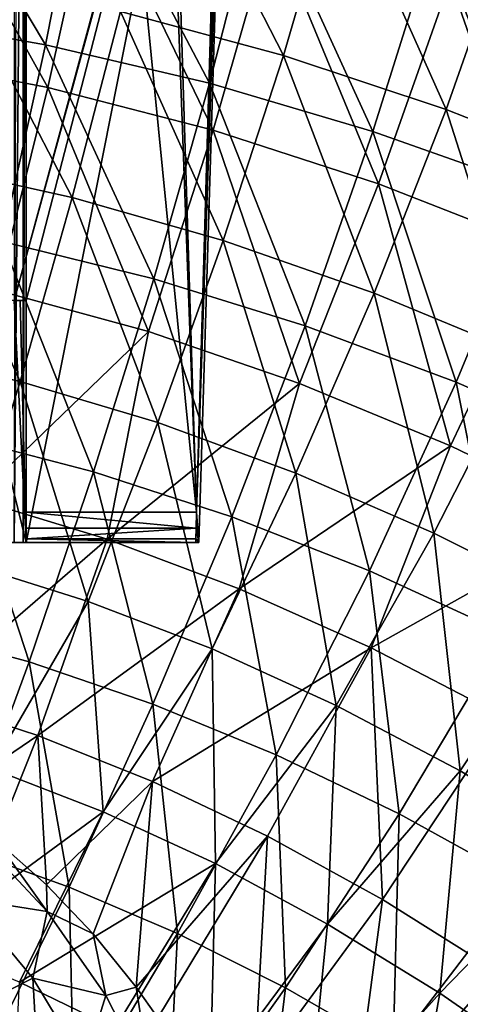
# Model space of a CAD drawing. Header units: metres. Extents: x -109 to 109, y -63 to 140.
# Tile 151 of 256: x 4.55 to 8.19, y -54.32 to -46.18. Entities that reach past the tile are written whole.
import ezdxf

# ---------------------------------------------------------------- set-up
doc = ezdxf.new("R2010")
doc.units = ezdxf.units.M
doc.layers.add('solid_502308_SW0001', color=7, linetype='CONTINUOUS')

msp = doc.modelspace()

# ---------------------------------------------------------------- linework, layer by layer
at = {"layer": 'solid_502308_SW0001'}
for points in [[(5.543523, -35.39991, -12.018042), (6.442666, -35.132801, -12.172256), (6.007202, -50.25, -3.444338)], [(6.2577, -41.984547, -3.531543), (6.007202, -50.25, -3.444338), (6.442666, -35.132801, -12.172256)], [(5.464743, -35.424458, -12.003868), (5.543523, -35.39991, -12.018042), (6.007202, -50.25, -3.444338)], [(5.464743, -35.424458, -12.003868), (6.007202, -50.25, -3.444338), (4.6, -36.039955, -11.648511)], [(4.6, -36.039955, -7.8), (4.6, -36.039955, -11.648511), (4.6, -50.25, -3.444338)], [(6.007202, -50.25, -3.444338), (4.6, -50.25, -3.444338), (4.6, -36.039955, -11.648511)], [(4.6, -41.269382, -5.847751), (4.6, -36.039955, -7.8), (4.6, -50.25, -3.444338)], [(6.312922, -41.834003, 6.7), (4.5, -39.5, 6.7), (4.5, -48.5, 6.7)], [(4.6, -41.30444, -5.836114), (4.6, -41.269382, -5.847751), (4.6, -50.25, -3.444338)], [(4.6, -41.495396, -5.74293), (4.6, -41.30444, -5.836114), (4.6, -50.25, -3.444338)], [(4.6, -41.547211, -5.707755), (4.6, -41.495396, -5.74293), (4.6, -50.25, -3.444338)], [(4.6, -41.695812, -5.575376), (4.6, -41.547211, -5.707755), (4.6, -50.25, -3.444338)], [(4.6, -41.744137, -5.519303), (4.6, -41.695812, -5.575376), (4.6, -50.25, -3.444338)], [(4.6, -41.856983, -5.348333), (4.6, -41.744137, -5.519303), (4.6, -50.25, -3.444338)], [(6.312922, -41.834003, 6.7), (4.5, -48.5, 6.7), (6.284784, -41.98484, 6.7)], [(4.6, -41.886856, -5.288424), (4.6, -41.856983, -5.348333), (4.6, -50.25, -3.444338)], [(4.6, -41.962914, -5.071686), (4.6, -41.886856, -5.288424), (4.6, -50.25, -3.444338)], [(4.499907, -50.5, -2.043708), (4.529554, -42, -2.087912), (4.574135, -42, -2.185076)], [(4.574293, -50.5, -2.185578), (4.499907, -50.5, -2.043708), (4.574135, -42, -2.185076)], [(4.6, -48.5, 6.7), (6.284784, -41.98484, 6.7), (4.5, -48.5, 6.7)], [(4.574293, -50.5, -2.185578), (4.574135, -42, -2.185076), (4.597574, -42, -2.294617)], [(4.574293, -50.5, -2.185578), (4.6, -42, -2.343808), (4.6, -50.5, -2.343808)], [(4.574293, -50.5, -2.185578), (4.597574, -42, -2.294617), (4.6, -42, -2.343808)], [(4.6, -41.97208, -5.031944), (4.6, -41.962914, -5.071686), (4.6, -50.25, -3.444338)], [(4.6, -42, -4.765383), (4.6, -41.97208, -5.031944), (4.6, -50.25, -3.444338)], [(4.6, -50.5, 6.7), (6.026479, -50.5, 6.7), (6.284784, -41.98484, 6.7)], [(4.6, -50.5, 6.7), (6.284784, -41.98484, 6.7), (4.6, -48.5, 6.7)], [(4.6, -42, -2.343808), (4.6, -42, -4.765383), (4.6, -50.25, -3.444338)], [(4.6, -50.383022, -3.332719), (4.6, -42, -2.343808), (4.6, -50.25, -3.444338)], [(4.6, -50.5, -3.011325), (4.6, -50.5, -2.343808), (4.6, -42, -2.343808)], [(4.6, -50.469845, -3.182335), (4.6, -50.5, -3.011325), (4.6, -42, -2.343808)], [(4.6, -50.383022, -3.332719), (4.6, -50.469845, -3.182335), (4.6, -42, -2.343808)], [(6.2577, -41.984547, -3.531543), (6.271237, -41.984859, 1.584313), (6.007202, -50.25, -3.444338)], [(6.284784, -41.98484, 6.7), (6.026479, -50.5, 6.7), (6.007202, -50.25, -3.444338)], [(6.271237, -41.984859, 1.584313), (6.284784, -41.98484, 6.7), (6.007202, -50.25, -3.444338)], [(8.631279, -44.141369, -13.626031), (8.102278, -45.85273, -13.451985), (9.574883, -46.396042, -13.032699)], [(3.399851, -46.145813, 15.818375), (4.757332, -46.384903, 15.637784), (3.632679, -44.500538, 16.058914)], [(4.757336, -46.384895, -15.737784), (3.399853, -46.145809, -15.918376), (3.632681, -44.500534, -16.158915)], [(4.757332, -46.384903, 15.637784), (5.083045, -44.742813, 15.870001), (3.632679, -44.500538, 16.058914)], [(4.757336, -46.384895, -15.737784), (3.632681, -44.500534, -16.158915), (5.083048, -44.742809, -15.970001)], [(6.723527, -46.474056, 13.488675), (5.378011, -46.110058, 13.764521), (5.74114, -44.554398, 13.974531)], [(6.723527, -46.474056, 13.488675), (5.74114, -44.554398, 13.974531), (7.176781, -44.922718, 13.686209)], [(3.681965, -44.772137, -14.287577), (3.411107, -46.474087, -14.020945), (4.776438, -46.738617, -13.823239)], [(5.155264, -45.041512, -14.079028), (3.681965, -44.772137, -14.287577), (4.776438, -46.738617, -13.823239)], [(4.757332, -46.384903, 15.637784), (6.112354, -46.703686, 15.39718), (5.083045, -44.742813, 15.870001)], [(6.112359, -46.703678, -15.49718), (4.757336, -46.384895, -15.737784), (5.083048, -44.742809, -15.970001)], [(6.112354, -46.703686, 15.39718), (6.530705, -45.065845, 15.61832), (5.083045, -44.742813, 15.870001)], [(6.112359, -46.703678, -15.49718), (5.083048, -44.742809, -15.970001), (6.530709, -45.065842, -15.718321)], [(8.068953, -46.920246, 13.150859), (6.723527, -46.474056, 13.488675), (7.176781, -44.922718, 13.686209)], [(8.068953, -46.920246, 13.150859), (7.176781, -44.922718, 13.686209), (8.611938, -45.374191, 13.33319)], [(5.155264, -45.041512, -14.079028), (4.776438, -46.738617, -13.823239), (6.142449, -47.092117, -13.559256)], [(6.628877, -45.40147, -13.800626), (5.155264, -45.041512, -14.079028), (6.142449, -47.092117, -13.559256)], [(6.112354, -46.703686, 15.39718), (7.464214, -47.102165, 15.096656), (6.530705, -45.065845, 15.61832)], [(7.46422, -47.102161, -15.196655), (6.112359, -46.703678, -15.49718), (6.530709, -45.065842, -15.718321)], [(7.464214, -47.102165, 15.096656), (7.974887, -45.469635, 15.303974), (6.530705, -45.065845, 15.61832)], [(7.46422, -47.102161, -15.196655), (6.530709, -45.065842, -15.718321), (7.974892, -45.469635, -15.403975)], [(6.628877, -45.40147, -13.800626), (6.142449, -47.092117, -13.559256), (7.508677, -47.535301, -13.228593)], [(8.102278, -45.85273, -13.451985), (6.628877, -45.40147, -13.800626), (7.508677, -47.535301, -13.228593)], [(9.413812, -47.449272, 12.750713), (8.068953, -46.920246, 13.150859), (8.611938, -45.374191, 13.33319)], [(7.464214, -47.102165, 15.096656), (8.812209, -47.580341, 14.736303), (7.974887, -45.469635, 15.303974)], [(8.812216, -47.580338, -14.836303), (7.46422, -47.102161, -15.196655), (7.974892, -45.469635, -15.403975)], [(8.812209, -47.580341, 14.736303), (9.414818, -45.954185, 14.927064), (7.974887, -45.469635, 15.303974)], [(8.812216, -47.580338, -14.836303), (7.974892, -45.469635, -15.403975), (9.414824, -45.954182, -15.027063)], [(4.979547, -47.648895, 13.508166), (3.733757, -47.373482, 13.710573), (4.032867, -45.82761, 13.978752)], [(4.979547, -47.648895, 13.508166), (4.032867, -45.82761, 13.978752), (5.378011, -46.110058, 13.764521)], [(8.102278, -45.85273, -13.451985), (7.508677, -47.535301, -13.228593), (8.874599, -48.068905, -12.830829)], [(9.574883, -46.396042, -13.032699), (8.102278, -45.85273, -13.451985), (8.874599, -48.068905, -12.830829)], [(4.399691, -48.01133, 15.354454), (4.757332, -46.384903, 15.637784), (3.399851, -46.145813, 15.818375)], [(4.399691, -48.011322, -15.454455), (3.399853, -46.145809, -15.918376), (4.757336, -46.384895, -15.737784)], [(6.226, -48.003841, 13.247499), (4.979547, -47.648895, 13.508166), (5.378011, -46.110058, 13.764521)], [(6.226, -48.003841, 13.247499), (5.378011, -46.110058, 13.764521), (6.723527, -46.474056, 13.488675)], [(5.652954, -48.321648, -15.227332), (4.399691, -48.011322, -15.454455), (4.757336, -46.384895, -15.737784)], [(4.399691, -48.01133, 15.354454), (5.652955, -48.321655, 15.12733), (4.757332, -46.384903, 15.637784)], [(5.652955, -48.321655, 15.12733), (6.112354, -46.703686, 15.39718), (4.757332, -46.384903, 15.637784)], [(5.652954, -48.321648, -15.227332), (4.757336, -46.384895, -15.737784), (6.112359, -46.703678, -15.49718)], [(4.776438, -46.738617, -13.823239), (3.411107, -46.474087, -14.020945), (4.360584, -48.416031, -13.511146)], [(7.472699, -48.438946, 12.928207), (6.226, -48.003841, 13.247499), (6.723527, -46.474056, 13.488675)], [(7.472699, -48.438946, 12.928207), (6.723527, -46.474056, 13.488675), (8.068953, -46.920246, 13.150859)], [(6.903375, -48.709557, -14.943635), (5.652954, -48.321648, -15.227332), (6.112359, -46.703678, -15.49718)], [(5.652955, -48.321655, 15.12733), (6.903375, -48.709564, 14.843633), (6.112354, -46.703686, 15.39718)], [(6.903375, -48.709564, 14.843633), (7.464214, -47.102165, 15.096656), (6.112354, -46.703686, 15.39718)], [(6.903375, -48.709557, -14.943635), (6.112359, -46.703678, -15.49718), (7.46422, -47.102161, -15.196655)], [(4.776438, -46.738617, -13.823239), (4.360584, -48.416031, -13.511146), (5.608312, -48.757423, -13.264674)], [(6.142449, -47.092117, -13.559256), (4.776438, -46.738617, -13.823239), (5.608312, -48.757423, -13.264674)], [(8.719215, -48.954834, 12.549928), (7.472699, -48.438946, 12.928207), (8.068953, -46.920246, 13.150859)], [(8.719215, -48.954834, 12.549928), (8.068953, -46.920246, 13.150859), (9.413812, -47.449272, 12.750713)], [(6.142449, -47.092117, -13.559256), (5.608312, -48.757423, -13.264674), (6.856613, -49.18544, -12.955882)], [(7.508677, -47.535301, -13.228593), (6.142449, -47.092117, -13.559256), (6.856613, -49.18544, -12.955882)], [(8.150321, -49.175045, -14.603448), (6.903375, -48.709557, -14.943635), (7.46422, -47.102161, -15.196655)], [(6.903375, -48.709564, 14.843633), (8.150321, -49.175053, 14.503446), (7.464214, -47.102165, 15.096656)], [(8.150321, -49.175053, 14.503446), (8.812209, -47.580341, 14.736303), (7.464214, -47.102165, 15.096656)], [(8.150321, -49.175045, -14.603448), (7.46422, -47.102161, -15.196655), (8.812216, -47.580338, -14.836303)], [(4.548244, -49.168522, 13.205791), (3.41008, -48.904125, 13.39428), (3.733757, -47.373482, 13.710573)], [(4.548244, -49.168522, 13.205791), (3.733757, -47.373482, 13.710573), (4.979547, -47.648895, 13.508166)], [(7.508677, -47.535301, -13.228593), (6.856613, -49.18544, -12.955882), (8.10502, -49.700794, -12.584346)], [(8.874599, -48.068905, -12.830829), (7.508677, -47.535301, -13.228593), (8.10502, -49.700794, -12.584346)], [(9.393161, -49.718117, -14.206856), (8.150321, -49.175045, -14.603448), (8.812216, -47.580338, -14.836303)], [(8.150321, -49.175053, 14.503446), (9.393161, -49.718124, 14.106853), (8.812209, -47.580341, 14.736303)], [(5.687304, -49.509277, 12.96301), (4.548244, -49.168522, 13.205791), (4.979547, -47.648895, 13.508166)], [(5.687304, -49.509277, 12.96301), (4.979547, -47.648895, 13.508166), (6.226, -48.003841, 13.247499)], [(5.156024, -49.917236, -14.908989), (4.012858, -49.619846, -15.120279), (4.399691, -48.011322, -15.454455)], [(4.012865, -49.619858, 15.020276), (5.156034, -49.917248, 14.808985), (4.399691, -48.01133, 15.354454)], [(5.156024, -49.917236, -14.908989), (4.399691, -48.011322, -15.454455), (5.652954, -48.321648, -15.227332)], [(5.156034, -49.917248, 14.808985), (5.652955, -48.321655, 15.12733), (4.399691, -48.01133, 15.354454)], [(6.826889, -49.926987, 12.665577), (5.687304, -49.509277, 12.96301), (6.226, -48.003841, 13.247499)], [(6.826889, -49.926987, 12.665577), (6.226, -48.003841, 13.247499), (7.472699, -48.438946, 12.928207)], [(8.874599, -48.068905, -12.830829), (8.10502, -49.700794, -12.584346), (9.352986, -50.304157, -12.149704)], [(6.296667, -50.288975, -14.645061), (5.156024, -49.917236, -14.908989), (5.652954, -48.321648, -15.227332)], [(5.156034, -49.917248, 14.808985), (6.296679, -50.288986, 14.545055), (5.652955, -48.321655, 15.12733)], [(6.296667, -50.288975, -14.645061), (5.652954, -48.321648, -15.227332), (6.903375, -48.709557, -14.943635)], [(6.296679, -50.288986, 14.545055), (6.903375, -48.709564, 14.843633), (5.652955, -48.321655, 15.12733)], [(5.608312, -48.757423, -13.264674), (4.360584, -48.416031, -13.511146), (4.175823, -50.139957, -13.094808)], [(4.6, -50.5, 6.552272), (4.10657, -48.5, 7.07448), (3.948873, -50.5, 7.217335)], [(4.6, -50.5, 6.552272), (4.5, -48.5, 6.668627), (4.10657, -48.5, 7.07448)], [(4.6, -48.5, 6.7), (4.5, -48.5, 6.7), (4.5, -48.5, 6.668627)], [(4.550372, -48.5, 6.610769), (4.6, -48.5, 6.7), (4.5, -48.5, 6.668627)], [(4.6, -50.5, 6.552272), (4.550372, -48.5, 6.610769), (4.5, -48.5, 6.668627)], [(4.550372, -48.5, 6.610769), (4.6, -48.5, 6.552272), (4.6, -48.5, 6.7)], [(4.6, -50.5, 6.552272), (4.6, -48.5, 6.552272), (4.550372, -48.5, 6.610769)], [(4.6, -50.5, 6.552272), (4.6, -48.5, 6.7), (4.6, -48.5, 6.552272)], [(4.6, -50.5, 6.7), (4.6, -48.5, 6.7), (4.6, -50.5, 6.552272)], [(7.966612, -50.422253, 12.313133), (6.826889, -49.926987, 12.665577), (7.472699, -48.438946, 12.928207)], [(7.966612, -50.422253, 12.313133), (7.472699, -48.438946, 12.928207), (8.719215, -48.954834, 12.549928)], [(5.608312, -48.757423, -13.264674), (4.175823, -50.139957, -13.094808), (5.26651, -50.472492, -12.862399)], [(6.856613, -49.18544, -12.955882), (5.608312, -48.757423, -13.264674), (5.26651, -50.472492, -12.862399)], [(7.434226, -50.735058, -14.328569), (6.296667, -50.288975, -14.645061), (6.903375, -48.709557, -14.943635)], [(6.296679, -50.288986, 14.545055), (7.434241, -50.735073, 14.228562), (6.903375, -48.709564, 14.843633)], [(7.434226, -50.735058, -14.328569), (6.903375, -48.709557, -14.943635), (8.150321, -49.175045, -14.603448)], [(7.434241, -50.735073, 14.228562), (8.150321, -49.175053, 14.503446), (6.903375, -48.709564, 14.843633)], [(4.548244, -49.168522, 13.205791), (4.086212, -50.666435, 12.857796), (3.41008, -48.904125, 13.39428)], [(9.105994, -50.995617, 11.9054), (7.966612, -50.422253, 12.313133), (8.719215, -48.954834, 12.549928)], [(4.548244, -49.168522, 13.205791), (5.110072, -50.987392, 12.635654), (4.086212, -50.666435, 12.857796)], [(5.687304, -49.509277, 12.96301), (5.110072, -50.987392, 12.635654), (4.548244, -49.168522, 13.205791)], [(6.856613, -49.18544, -12.955882), (5.26651, -50.472492, -12.862399), (6.357919, -50.882942, -12.575686)], [(8.10502, -49.700794, -12.584346), (6.856613, -49.18544, -12.955882), (6.357919, -50.882942, -12.575686)], [(8.56814, -51.255489, -13.959588), (7.434226, -50.735058, -14.328569), (8.150321, -49.175045, -14.603448)], [(7.434241, -50.735073, 14.228562), (8.568158, -51.255508, 13.859579), (8.150321, -49.175053, 14.503446)], [(8.56814, -51.255489, -13.959588), (8.150321, -49.175045, -14.603448), (9.393161, -49.718117, -14.206856)], [(8.568158, -51.255508, 13.859579), (9.393161, -49.718124, 14.106853), (8.150321, -49.175053, 14.503446)], [(5.687304, -49.509277, 12.96301), (6.134669, -51.380829, 12.363474), (5.110072, -50.987392, 12.635654)], [(6.826889, -49.926987, 12.665577), (6.134669, -51.380829, 12.363474), (5.687304, -49.509277, 12.96301)], [(3.597204, -51.207703, 14.635903), (4.622042, -51.487049, 14.443001), (4.012865, -49.619858, 15.020276)], [(4.622064, -51.487049, -14.542998), (3.597223, -51.207699, -14.735903), (4.012858, -49.619846, -15.120279)], [(4.622064, -51.487049, -14.542998), (4.012858, -49.619846, -15.120279), (5.156024, -49.917236, -14.908989)], [(4.622042, -51.487049, 14.443001), (5.156034, -49.917248, 14.808985), (4.012865, -49.619858, 15.020276)], [(8.10502, -49.700794, -12.584346), (6.357919, -50.882942, -12.575686), (7.449668, -51.371925, -12.234289)], [(9.352986, -50.304157, -12.149704), (8.10502, -49.700794, -12.584346), (7.449668, -51.371925, -12.234289)], [(4.622042, -51.487049, 14.443001), (5.644681, -51.836235, 14.202032), (5.156034, -49.917248, 14.808985)], [(5.644706, -51.836235, -14.302029), (4.622064, -51.487049, -14.542998), (5.156024, -49.917236, -14.908989)], [(5.644706, -51.836235, -14.302029), (5.156024, -49.917236, -14.908989), (6.296667, -50.288975, -14.645061)], [(5.644681, -51.836235, 14.202032), (6.296679, -50.288986, 14.545055), (5.156034, -49.917248, 14.808985)], [(6.826889, -49.926987, 12.665577), (7.159664, -51.847305, 12.040909), (6.134669, -51.380829, 12.363474)], [(7.966612, -50.422253, 12.313133), (7.159664, -51.847305, 12.040909), (6.826889, -49.926987, 12.665577)], [(5.26651, -50.472492, -12.862399), (4.175823, -50.139957, -13.094808), (3.746667, -51.787903, -12.660097)], [(6.003461, -50.383038, -3.3327), (4.6, -50.383022, -3.332719), (4.6, -50.25, -3.444338)], [(6.003461, -50.383038, -3.3327), (4.6, -50.25, -3.444338), (6.007202, -50.25, -3.444338)], [(5.644681, -51.836235, 14.202032), (6.664632, -52.255257, 13.913063), (6.296679, -50.288986, 14.545055)], [(6.664661, -52.255257, -14.013058), (5.644706, -51.836235, -14.302029), (6.296667, -50.288975, -14.645061)], [(6.003461, -50.383038, -3.3327), (6.007202, -50.25, -3.444338), (6.026479, -50.5, 6.7)], [(6.664661, -52.255257, -14.013058), (6.296667, -50.288975, -14.645061), (7.434226, -50.735058, -14.328569)], [(6.664632, -52.255257, 13.913063), (7.434241, -50.735073, 14.228562), (6.296679, -50.288986, 14.545055)], [(9.352986, -50.304157, -12.149704), (7.449668, -51.371925, -12.234289), (8.541279, -51.940006, -11.837912)], [(6.003461, -50.383038, -3.3327), (4.6, -50.469845, -3.182335), (4.6, -50.383022, -3.332719)], [(6.001226, -50.469852, -3.182316), (4.6, -50.469845, -3.182335), (6.003461, -50.383038, -3.3327)], [(6.001226, -50.469852, -3.182316), (6.003461, -50.383038, -3.3327), (6.026479, -50.5, 6.7)], [(5.26651, -50.472492, -12.862399), (3.746667, -51.787903, -12.660097), (4.694645, -52.097702, -12.450118)], [(6.000764, -50.5, -3.011325), (4.6, -50.5, -3.011325), (4.6, -50.469845, -3.182335)], [(6.001226, -50.469852, -3.182316), (6.000764, -50.5, -3.011325), (4.6, -50.469845, -3.182335)], [(6.357919, -50.882942, -12.575686), (5.26651, -50.472492, -12.862399), (4.694645, -52.097702, -12.450118)], [(6.001226, -50.469852, -3.182316), (6.026479, -50.5, 6.7), (6.000764, -50.5, -3.011325)], [(7.966612, -50.422253, 12.313133), (8.184637, -52.387333, 11.667683), (7.159664, -51.847305, 12.040909)], [(9.105994, -50.995617, 11.9054), (8.184637, -52.387333, 11.667683), (7.966612, -50.422253, 12.313133)], [(4.6, -50.5, 6.552272), (2.279958, -50.5, 6.559739), (3.006658, -50.5, 6.025021)], [(4.6, -50.5, 6.552272), (3.948873, -50.5, 7.217335), (2.279958, -50.5, 6.559739)], [(3.61156, -50.5, 5.355633), (6.026479, -50.5, 6.7), (3.006658, -50.5, 6.025021)], [(4.6, -50.5, 6.552272), (3.006658, -50.5, 6.025021), (6.026479, -50.5, 6.7)], [(4.070187, -50.5, 4.578662), (6.026479, -50.5, 6.7), (3.61156, -50.5, 5.355633)], [(4.363956, -50.5, 3.725539), (6.026479, -50.5, 6.7), (4.070187, -50.5, 4.578662)], [(4.239655, -50.5, -1.863711), (6.026479, -50.5, 6.7), (4.08062, -50.5, -1.844198)], [(4.172821, -50.5, 1.061903), (4.08062, -50.5, -1.844198), (6.026479, -50.5, 6.7)], [(4.172821, -50.5, 1.061903), (6.026479, -50.5, 6.7), (4.416339, -50.5, 1.930718)], [(4.384451, -50.5, -1.93261), (6.026479, -50.5, 6.7), (4.239655, -50.5, -1.863711)], [(4.480935, -50.5, 2.830781), (6.026479, -50.5, 6.7), (4.363956, -50.5, 3.725539)], [(4.499907, -50.5, -2.043708), (6.026479, -50.5, 6.7), (4.384451, -50.5, -1.93261)], [(4.416339, -50.5, 1.930718), (6.026479, -50.5, 6.7), (4.480935, -50.5, 2.830781)], [(4.574293, -50.5, -2.185578), (6.026479, -50.5, 6.7), (4.499907, -50.5, -2.043708)], [(4.574293, -50.5, -2.185578), (4.6, -50.5, -2.343808), (6.026479, -50.5, 6.7)], [(6.026479, -50.5, 6.7), (4.6, -50.5, -2.343808), (4.6, -50.5, -3.011325)], [(6.026479, -50.5, 6.7), (4.6, -50.5, -3.011325), (6.000764, -50.5, -3.011325)], [(4.6, -50.5, 6.7), (4.6, -50.5, 6.552272), (6.026479, -50.5, 6.7)], [(4.086212, -50.666435, 12.857796), (5.110072, -50.987392, 12.635654), (4.309905, -52.368561, 12.310843)], [(6.664632, -52.255257, 13.913063), (7.681409, -52.744114, 13.576159), (7.434241, -50.735073, 14.228562)], [(7.681441, -52.744122, -13.67615), (6.664661, -52.255257, -14.013058), (7.434226, -50.735058, -14.328569)], [(7.681441, -52.744122, -13.67615), (7.434226, -50.735058, -14.328569), (8.56814, -51.255489, -13.959588)], [(7.681409, -52.744114, 13.576159), (8.568158, -51.255508, 13.859579), (7.434241, -50.735073, 14.228562)], [(6.357919, -50.882942, -12.575686), (4.694645, -52.097702, -12.450118), (5.643491, -52.47805, -12.192415)], [(7.449668, -51.371925, -12.234289), (6.357919, -50.882942, -12.575686), (5.643491, -52.47805, -12.192415)], [(5.110072, -50.987392, 12.635654), (5.23591, -52.726528, 12.069885), (4.309905, -52.368561, 12.310843)], [(5.110072, -50.987392, 12.635654), (6.134669, -51.380829, 12.363474), (5.23591, -52.726528, 12.069885)], [(9.105994, -50.995617, 11.9054), (9.208853, -53.001217, 11.243786), (8.184637, -52.387333, 11.667683)], [(4.056664, -53.029228, 14.029237), (4.622042, -51.487049, 14.443001), (3.597204, -51.207703, 14.635903)], [(4.056682, -53.029224, -14.129237), (3.597223, -51.207699, -14.735903), (4.622064, -51.487049, -14.542998)], [(7.681409, -52.744114, 13.576159), (8.694535, -53.302811, 13.191428), (8.568158, -51.255508, 13.859579)], [(8.694571, -53.302818, -13.291418), (7.681441, -52.744122, -13.67615), (8.56814, -51.255489, -13.959588)], [(6.134669, -51.380829, 12.363474), (6.162591, -53.155132, 11.781472), (5.23591, -52.726528, 12.069885)], [(7.449668, -51.371925, -12.234289), (5.643491, -52.47805, -12.192415), (6.592884, -52.929501, -11.886646)], [(6.134669, -51.380829, 12.363474), (7.159664, -51.847305, 12.040909), (6.162591, -53.155132, 11.781472)], [(7.449668, -51.371925, -12.234289), (6.592884, -52.929501, -11.886646), (7.542414, -53.452549, -11.532545)], [(8.541279, -51.940006, -11.837912), (7.449668, -51.371925, -12.234289), (7.542414, -53.452549, -11.532545)], [(4.056664, -53.029228, 14.029237), (4.954328, -53.349464, 13.81415), (4.622042, -51.487049, 14.443001)], [(4.954347, -53.349461, -13.914149), (4.056682, -53.029224, -14.129237), (4.622064, -51.487049, -14.542998)], [(4.954328, -53.349464, 13.81415), (5.644681, -51.836235, 14.202032), (4.622042, -51.487049, 14.443001)], [(4.954347, -53.349461, -13.914149), (4.622064, -51.487049, -14.542998), (5.644706, -51.836235, -14.302029)], [(3.906904, -52.63047, -12.37145), (4.694645, -52.097702, -12.450118), (3.746667, -51.787903, -12.660097)], [(4.954328, -53.349464, 13.81415), (5.849702, -53.733749, 13.55621), (5.644681, -51.836235, 14.202032)], [(5.849723, -53.733746, -13.656207), (4.954347, -53.349461, -13.914149), (5.644706, -51.836235, -14.302029)], [(5.849702, -53.733749, 13.55621), (6.664632, -52.255257, 13.913063), (5.644681, -51.836235, 14.202032)], [(5.849723, -53.733746, -13.656207), (5.644706, -51.836235, -14.302029), (6.664661, -52.255257, -14.013058)], [(7.159664, -51.847305, 12.040909), (7.08959, -53.654907, 11.445297), (6.162591, -53.155132, 11.781472)], [(7.159664, -51.847305, 12.040909), (8.184637, -52.387333, 11.667683), (7.08959, -53.654907, 11.445297)], [(8.541279, -51.940006, -11.837912), (7.542414, -53.452549, -11.532545), (8.491364, -54.047478, -11.130105)], [(3.906904, -52.63047, -12.37145), (4.348809, -52.961571, -12.208374), (4.694645, -52.097702, -12.450118)], [(4.348809, -52.961571, -12.208374), (4.765297, -53.330803, -12.027712), (4.694645, -52.097702, -12.450118)], [(4.765297, -53.330803, -12.027712), (5.643491, -52.47805, -12.192415), (4.694645, -52.097702, -12.450118)], [(5.849702, -53.733749, 13.55621), (6.742371, -54.182079, 13.255472), (6.664632, -52.255257, 13.913063)], [(6.742394, -54.182079, -13.355469), (5.849723, -53.733746, -13.656207), (6.664661, -52.255257, -14.013058)], [(6.742371, -54.182079, 13.255472), (7.681409, -52.744114, 13.576159), (6.664632, -52.255257, 13.913063)], [(6.742394, -54.182079, -13.355469), (6.664661, -52.255257, -14.013058), (7.681441, -52.744122, -13.67615)], [(3.755038, -53.814171, 11.878174), (4.309905, -52.368561, 12.310843), (5.23591, -52.726528, 12.069885)], [(8.184637, -52.387333, 11.667683), (8.016257, -54.226173, 11.061297), (7.08959, -53.654907, 11.445297)], [(8.184637, -52.387333, 11.667683), (9.208853, -53.001217, 11.243786), (8.016257, -54.226173, 11.061297)], [(4.765297, -53.330803, -12.027712), (5.152596, -53.73661, -11.830559), (5.643491, -52.47805, -12.192415)], [(5.152596, -53.73661, -11.830559), (5.506906, -54.176834, -11.618278), (5.643491, -52.47805, -12.192415)], [(5.506906, -54.176834, -11.618278), (6.592884, -52.929501, -11.886646), (5.643491, -52.47805, -12.192415)], [(3.755038, -53.814171, 11.878174), (5.23591, -52.726528, 12.069885), (4.542264, -54.135117, 11.667697)], [(4.542264, -54.135117, 11.667697), (5.23591, -52.726528, 12.069885), (6.162591, -53.155132, 11.781472)], [(6.742371, -54.182079, 13.255472), (7.631929, -54.694454, 12.912027), (7.681409, -52.744114, 13.576159)], [(7.631953, -54.694458, -13.012022), (6.742394, -54.182079, -13.355469), (7.681441, -52.744122, -13.67615)], [(7.631929, -54.694454, 12.912027), (8.694535, -53.302811, 13.191428), (7.681409, -52.744114, 13.576159)], [(7.631953, -54.694458, -13.012022), (7.681441, -52.744122, -13.67615), (8.694571, -53.302818, -13.291418)], [(4.771939, -53.552544, -11.942464), (4.176878, -52.916508, -12.243048), (4.107658, -53.446396, -11.991231)], [(4.771939, -53.552544, -11.942464), (4.348809, -52.961571, -12.208374), (4.176878, -52.916508, -12.243048)], [(4.771939, -53.552544, -11.942464), (4.765297, -53.330803, -12.027712), (4.348809, -52.961571, -12.208374)], [(5.506906, -54.176834, -11.618278), (5.68535, -54.431133, -11.49638), (6.592884, -52.929501, -11.886646)], [(5.68535, -54.431133, -11.49638), (6.482571, -54.898678, -11.189719), (6.592884, -52.929501, -11.886646)], [(6.482571, -54.898678, -11.189719), (7.542414, -53.452549, -11.532545), (6.592884, -52.929501, -11.886646)], [(4.23042, -54.826305, 13.381809), (4.954328, -53.349464, 13.81415), (4.056664, -53.029228, 14.029237)], [(4.230426, -54.826294, -13.481812), (4.056682, -53.029224, -14.129237), (4.954347, -53.349461, -13.914149)], [(9.208853, -53.001217, 11.243786), (8.941815, -54.869171, 10.629518), (8.016257, -54.226173, 11.061297)], [(4.542264, -54.135117, 11.667697), (6.162591, -53.155132, 11.781472), (5.33025, -54.517967, 11.416681)], [(5.33025, -54.517967, 11.416681), (6.162591, -53.155132, 11.781472), (6.118706, -54.963169, 11.124858)], [(6.118706, -54.963169, 11.124858), (6.162591, -53.155132, 11.781472), (7.08959, -53.654907, 11.445297)], [(7.631929, -54.694454, 12.912027), (8.517987, -55.270878, 12.526029), (8.694535, -53.302811, 13.191428)], [(8.518013, -55.270882, -12.626022), (7.631953, -54.694458, -13.012022), (8.694571, -53.302818, -13.291418)], [(4.23042, -54.826305, 13.381809), (4.995117, -55.167934, 13.158333), (4.954328, -53.349464, 13.81415)], [(4.995125, -55.167923, -13.258335), (4.230426, -54.826294, -13.481812), (4.954347, -53.349461, -13.914149)], [(4.771939, -53.552544, -11.942464), (5.152596, -53.73661, -11.830559), (4.765297, -53.330803, -12.027712)], [(4.995117, -55.167934, 13.158333), (5.849702, -53.733749, 13.55621), (4.954328, -53.349464, 13.81415)], [(4.995125, -55.167923, -13.258335), (4.954347, -53.349461, -13.914149), (5.849723, -53.733746, -13.656207)], [(4.652445, -54.102772, -11.658886), (4.107658, -53.446396, -11.991231), (4.302715, -54.280392, -11.442182)], [(4.771939, -53.552544, -11.942464), (4.107658, -53.446396, -11.991231), (4.652445, -54.102772, -11.658886)], [(6.482571, -54.898678, -11.189719), (7.281363, -55.426273, -10.84283), (7.542414, -53.452549, -11.532545)], [(7.281363, -55.426273, -10.84283), (8.491364, -54.047478, -11.130105), (7.542414, -53.452549, -11.532545)], [(5.257048, -54.245911, -11.613903), (4.771939, -53.552544, -11.942464), (4.652445, -54.102772, -11.658886)], [(5.257048, -54.245911, -11.613903), (5.152596, -53.73661, -11.830559), (4.771939, -53.552544, -11.942464)], [(6.118706, -54.963169, 11.124858), (7.08959, -53.654907, 11.445297), (6.907094, -55.471001, 10.792167)], [(6.907094, -55.471001, 10.792167), (7.08959, -53.654907, 11.445297), (8.016257, -54.226173, 11.061297)], [(4.995117, -55.167934, 13.158333), (5.75758, -55.566502, 12.897769), (5.849702, -53.733749, 13.55621)], [(5.757589, -55.56649, -12.997771), (4.995125, -55.167923, -13.258335), (5.849723, -53.733746, -13.656207)], [(5.257048, -54.245911, -11.613903), (5.506906, -54.176834, -11.618278), (5.152596, -53.73661, -11.830559)], [(5.75758, -55.566502, 12.897769), (6.742371, -54.182079, 13.255472), (5.849702, -53.733749, 13.55621)], [(5.757589, -55.56649, -12.997771), (5.849723, -53.733746, -13.656207), (6.742394, -54.182079, -13.355469)], [(7.281363, -55.426273, -10.84283), (8.079233, -56.016487, -10.455135), (8.491364, -54.047478, -11.130105)], [(8.079233, -56.016487, -10.455135), (9.438952, -54.714527, -10.679372), (8.491364, -54.047478, -11.130105)], [(4.652445, -54.102772, -11.658886), (4.302715, -54.280392, -11.442182), (4.700453, -54.922745, -11.091247)], [(4.542264, -54.135117, 11.667697), (5.33025, -54.517967, 11.416681), (4.461999, -55.833202, 11.016026)], [(5.080585, -54.811417, -11.298579), (4.652445, -54.102772, -11.658886), (4.700453, -54.922745, -11.091247)], [(5.257048, -54.245911, -11.613903), (4.652445, -54.102772, -11.658886), (5.080585, -54.811417, -11.298579)], [(5.631931, -54.979515, -11.265143), (5.506906, -54.176834, -11.618278), (5.257048, -54.245911, -11.613903)], [(5.631931, -54.979515, -11.265143), (5.68535, -54.431133, -11.49638), (5.506906, -54.176834, -11.618278)], [(5.75758, -55.566502, 12.897769), (6.517472, -56.022003, 12.600187), (6.742371, -54.182079, 13.255472)], [(6.517481, -56.021996, -12.70019), (5.757589, -55.56649, -12.997771), (6.742394, -54.182079, -13.355469)], [(6.517472, -56.022003, 12.600187), (7.631929, -54.694454, 12.912027), (6.742371, -54.182079, 13.255472)], [(6.517481, -56.021996, -12.70019), (6.742394, -54.182079, -13.355469), (7.631953, -54.694458, -13.012022)], [(4.700453, -54.922745, -11.091247), (4.302715, -54.280392, -11.442182), (4.348588, -54.96257, -10.819637)], [(5.631931, -54.979515, -11.265143), (5.257048, -54.245911, -11.613903), (5.080585, -54.811417, -11.298579)], [(6.907094, -55.471001, 10.792167), (8.016257, -54.226173, 11.061297), (7.694759, -56.04166, 10.418645)], [(7.694759, -56.04166, 10.418645), (8.016257, -54.226173, 11.061297), (8.941815, -54.869171, 10.629518)]]:
    msp.add_3dface(points, dxfattribs=at)

doc.saveas('drawing.dxf')
